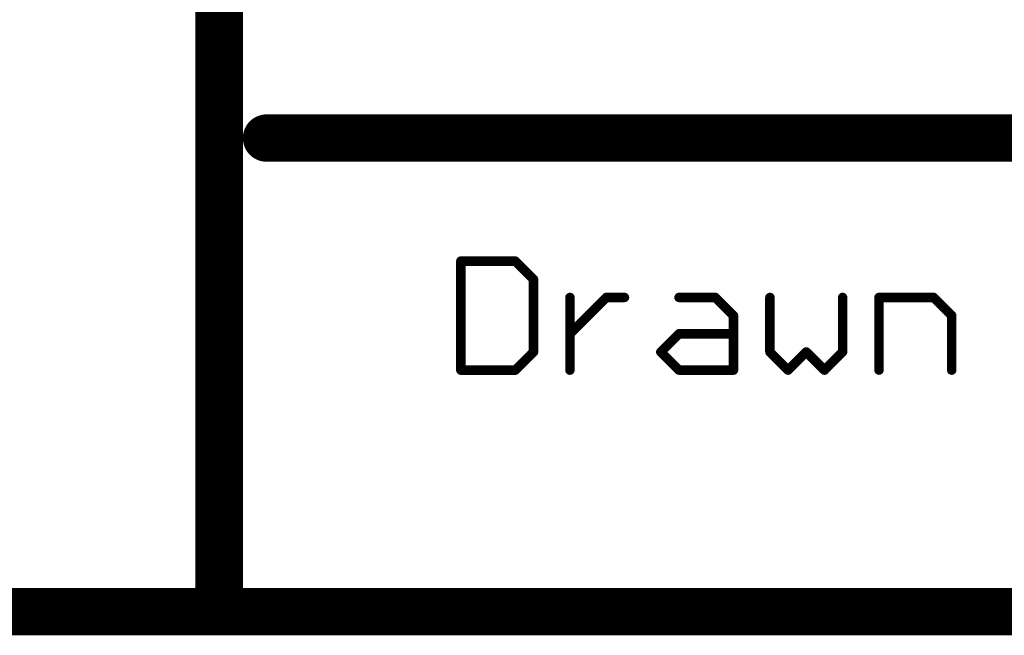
# Model space of a CAD drawing. Extents: x -1.7 to 9, y -2.8 to 5.2.
# Tile 75 of 227: x 4.485 to 4.901, y -2.82 to -2.56. Entities that reach past the tile are written whole.
import ezdxf

# ---------------------------------------------------------------- set-up
doc = ezdxf.new("R2010")
doc.units = 0
doc.layers.get('0').update_dxf_attribs({"linetype": 'CONTINUOUS'})
doc.layers.add('qfn32-50-23-b_document', color=1, linetype='CONTINUOUS')

# ---------------------------------------------------------------- blocks, each defined once
blk = doc.blocks.new('D58')
at = {"const_width": 0.005}
blk.add_lwpolyline([(-0.0025, 0, 1), (0.0025, 0, 1)], format="xyb", close=True, dxfattribs=at)
blk = doc.blocks.new('D59')
at = {"const_width": 0.001}
blk.add_lwpolyline([(-0.0005, 0, 1), (0.0005, 0, 1)], format="xyb", close=True, dxfattribs=at)
blk = doc.blocks.new('D60')
at = {"const_width": 0.01}
blk.add_lwpolyline([(-0.005, 0, 1), (0.005, 0, 1)], format="xyb", close=True, dxfattribs=at)
blk = doc.blocks.new('D61')
at = {"const_width": 0.002}
blk.add_lwpolyline([(-0.001, 0, 1), (0.001, 0, 1)], format="xyb", close=True, dxfattribs=at)

msp = doc.modelspace()

# ---------------------------------------------------------------- linework, layer by layer
at = {"layer": 'qfn32-50-23-b_document', "color": 1}
for points, const_width in [([(4.569582, -2.81), (4.569582, -2.31)], 0.02), ([(4.589582, -2.61), (6.369582, -2.61)], 0.02), ([(4.589582, -2.605), (4.589582, -2.605)], 0.01), ([(4.589582, -2.605), (4.589582, -2.605)], 0.01), ([(4.671582, -2.708), (4.671582, -2.661961)], 0.004), ([(4.671582, -2.661961), (4.694602, -2.661961)], 0.004), ([(4.671582, -2.660961), (4.671582, -2.660961)], 0.002), ([(4.671582, -2.660961), (4.671582, -2.660961)], 0.002), ([(4.672582, -2.661961), (4.672582, -2.661961)], 0.002), ([(4.672582, -2.661961), (4.672582, -2.661961)], 0.002), ([(4.694602, -2.661961), (4.702275, -2.669634)], 0.004), ([(4.694602, -2.662961), (4.694602, -2.662961)], 0.002), ([(4.694602, -2.662961), (4.694602, -2.662961)], 0.002), ([(4.695309, -2.661254), (4.695309, -2.661254)], 0.002), ([(4.695309, -2.661254), (4.695309, -2.661254)], 0.002), ([(4.702275, -2.700327), (4.702275, -2.669634)], 0.004), ([(4.701568, -2.670341), (4.701568, -2.670341)], 0.002), ([(4.701568, -2.670341), (4.701568, -2.670341)], 0.002), ([(4.703275, -2.669634), (4.703275, -2.669634)], 0.002), ([(4.703275, -2.669634), (4.703275, -2.669634)], 0.002), ([(4.717621, -2.692654), (4.732968, -2.677307)], 0.004), ([(4.717621, -2.708), (4.717621, -2.677307)], 0.004), ([(4.732968, -2.677307), (4.740641, -2.677307)], 0.004), ([(4.732968, -2.676307), (4.732968, -2.676307)], 0.002), ([(4.732968, -2.676307), (4.732968, -2.676307)], 0.002), ([(4.76366, -2.677307), (4.779007, -2.677307)], 0.004), ([(4.76366, -2.676307), (4.76366, -2.676307)], 0.002), ([(4.76366, -2.676307), (4.76366, -2.676307)], 0.002), ([(4.779007, -2.677307), (4.78668, -2.68498)], 0.004), ([(4.779714, -2.6766), (4.779714, -2.6766)], 0.002), ([(4.779714, -2.6766), (4.779714, -2.6766)], 0.002), ([(4.802027, -2.700327), (4.802027, -2.677307)], 0.004), ([(4.832719, -2.700327), (4.832719, -2.677307)], 0.004), ([(4.848066, -2.677307), (4.871085, -2.677307)], 0.004), ([(4.848066, -2.708), (4.848066, -2.677307)], 0.004), ([(4.848066, -2.676307), (4.848066, -2.676307)], 0.002), ([(4.848066, -2.676307), (4.848066, -2.676307)], 0.002), ([(4.871085, -2.677307), (4.878759, -2.68498)], 0.004), ([(4.871792, -2.6766), (4.871792, -2.6766)], 0.002), ([(4.871792, -2.6766), (4.871792, -2.6766)], 0.002), ([(4.718621, -2.677307), (4.718621, -2.677307)], 0.002), ([(4.718621, -2.677307), (4.718621, -2.677307)], 0.002), ([(4.733675, -2.678014), (4.733675, -2.678014)], 0.002), ([(4.733675, -2.678014), (4.733675, -2.678014)], 0.002), ([(4.740641, -2.678307), (4.740641, -2.678307)], 0.002), ([(4.740641, -2.678307), (4.740641, -2.678307)], 0.002), ([(4.779007, -2.678307), (4.779007, -2.678307)], 0.002), ([(4.779007, -2.678307), (4.779007, -2.678307)], 0.002), ([(4.803027, -2.677307), (4.803027, -2.677307)], 0.002), ([(4.803027, -2.677307), (4.803027, -2.677307)], 0.002), ([(4.833719, -2.677307), (4.833719, -2.677307)], 0.002), ([(4.833719, -2.677307), (4.833719, -2.677307)], 0.002), ([(4.849066, -2.677307), (4.849066, -2.677307)], 0.002), ([(4.849066, -2.677307), (4.849066, -2.677307)], 0.002), ([(4.871085, -2.678307), (4.871085, -2.678307)], 0.002), ([(4.871085, -2.678307), (4.871085, -2.678307)], 0.002), ([(4.78668, -2.708), (4.78668, -2.68498)], 0.004), ([(4.78768, -2.68498), (4.78768, -2.68498)], 0.002), ([(4.78768, -2.68498), (4.78768, -2.68498)], 0.002), ([(4.878759, -2.708), (4.878759, -2.68498)], 0.004), ([(4.879759, -2.68498), (4.879759, -2.68498)], 0.002), ([(4.879759, -2.68498), (4.879759, -2.68498)], 0.002), ([(4.785973, -2.685688), (4.785973, -2.685688)], 0.002), ([(4.785973, -2.685688), (4.785973, -2.685688)], 0.002), ([(4.878051, -2.685688), (4.878051, -2.685688)], 0.002), ([(4.878051, -2.685688), (4.878051, -2.685688)], 0.002), ([(4.716914, -2.691947), (4.716914, -2.691947)], 0.002), ([(4.716914, -2.691947), (4.716914, -2.691947)], 0.002), ([(4.755987, -2.700327), (4.76366, -2.692654)], 0.004), ([(4.76366, -2.692654), (4.78668, -2.692654)], 0.004), ([(4.76366, -2.691654), (4.76366, -2.691654)], 0.002), ([(4.76366, -2.691654), (4.76366, -2.691654)], 0.002), ([(4.764367, -2.693361), (4.764367, -2.693361)], 0.002), ([(4.764367, -2.693361), (4.764367, -2.693361)], 0.002), ([(4.78668, -2.693654), (4.78668, -2.693654)], 0.002), ([(4.78668, -2.693654), (4.78668, -2.693654)], 0.002), ([(4.694602, -2.708), (4.702275, -2.700327)], 0.004), ([(4.701275, -2.700327), (4.701275, -2.700327)], 0.002), ([(4.701275, -2.700327), (4.701275, -2.700327)], 0.002), ([(4.702982, -2.701034), (4.702982, -2.701034)], 0.002), ([(4.702982, -2.701034), (4.702982, -2.701034)], 0.002), ([(4.755987, -2.700327), (4.76366, -2.708)], 0.004), ([(4.75528, -2.69962), (4.75528, -2.69962)], 0.002), ([(4.75528, -2.69962), (4.75528, -2.69962)], 0.002), ([(4.756694, -2.69962), (4.756694, -2.69962)], 0.002), ([(4.756694, -2.69962), (4.756694, -2.69962)], 0.002), ([(4.802027, -2.700327), (4.8097, -2.708)], 0.004), ([(4.801027, -2.700327), (4.801027, -2.700327)], 0.002), ([(4.801027, -2.700327), (4.801027, -2.700327)], 0.002), ([(4.802734, -2.69962), (4.802734, -2.69962)], 0.002), ([(4.802734, -2.69962), (4.802734, -2.69962)], 0.002), ([(4.8097, -2.708), (4.817373, -2.700327)], 0.004), ([(4.817373, -2.700327), (4.825046, -2.708)], 0.004), ([(4.81808, -2.69962), (4.81808, -2.69962)], 0.002), ([(4.81808, -2.69962), (4.81808, -2.69962)], 0.002), ([(4.81808, -2.701034), (4.81808, -2.701034)], 0.002), ([(4.81808, -2.701034), (4.81808, -2.701034)], 0.002), ([(4.825046, -2.708), (4.832719, -2.700327)], 0.004), ([(4.831719, -2.700327), (4.831719, -2.700327)], 0.002), ([(4.831719, -2.700327), (4.831719, -2.700327)], 0.002), ([(4.833426, -2.701034), (4.833426, -2.701034)], 0.002), ([(4.833426, -2.701034), (4.833426, -2.701034)], 0.002), ([(4.671582, -2.708), (4.694602, -2.708)], 0.004), ([(4.670582, -2.708), (4.670582, -2.708)], 0.002), ([(4.670582, -2.708), (4.670582, -2.708)], 0.002), ([(4.671582, -2.707), (4.671582, -2.707)], 0.002), ([(4.671582, -2.707), (4.671582, -2.707)], 0.002), ([(4.693894, -2.707293), (4.693894, -2.707293)], 0.002), ([(4.693894, -2.707293), (4.693894, -2.707293)], 0.002), ([(4.694602, -2.709), (4.694602, -2.709)], 0.002), ([(4.694602, -2.709), (4.694602, -2.709)], 0.002), ([(4.716621, -2.708), (4.716621, -2.708)], 0.002), ([(4.716621, -2.708), (4.716621, -2.708)], 0.002), ([(4.76366, -2.708), (4.78668, -2.708)], 0.004), ([(4.762953, -2.708707), (4.762953, -2.708707)], 0.002), ([(4.762953, -2.708707), (4.762953, -2.708707)], 0.002), ([(4.76366, -2.707), (4.76366, -2.707)], 0.002), ([(4.76366, -2.707), (4.76366, -2.707)], 0.002), ([(4.78568, -2.708), (4.78568, -2.708)], 0.002), ([(4.78568, -2.708), (4.78568, -2.708)], 0.002), ([(4.78668, -2.709), (4.78668, -2.709)], 0.002), ([(4.78668, -2.709), (4.78668, -2.709)], 0.002), ([(4.808993, -2.707293), (4.808993, -2.707293)], 0.002), ([(4.808993, -2.707293), (4.808993, -2.707293)], 0.002), ([(4.808993, -2.708707), (4.808993, -2.708707)], 0.002), ([(4.808993, -2.708707), (4.808993, -2.708707)], 0.002), ([(4.824339, -2.707293), (4.824339, -2.707293)], 0.002), ([(4.824339, -2.707293), (4.824339, -2.707293)], 0.002), ([(4.824339, -2.708707), (4.824339, -2.708707)], 0.002), ([(4.824339, -2.708707), (4.824339, -2.708707)], 0.002), ([(4.847066, -2.708), (4.847066, -2.708)], 0.002), ([(4.847066, -2.708), (4.847066, -2.708)], 0.002), ([(4.877759, -2.708), (4.877759, -2.708)], 0.002), ([(4.877759, -2.708), (4.877759, -2.708)], 0.002), ([(3.869582, -2.81), (4.574582, -2.81)], 0.02), ([(4.569582, -2.81), (6.369582, -2.81)], 0.02), ([(4.569582, -2.805), (4.569582, -2.805)], 0.01), ([(4.569582, -2.805), (4.569582, -2.805)], 0.01), ([(4.564582, -2.81), (4.564582, -2.81)], 0.01), ([(4.564582, -2.81), (4.564582, -2.81)], 0.01), ([(4.569582, -2.815), (4.569582, -2.815)], 0.01), ([(4.569582, -2.815), (4.569582, -2.815)], 0.01)]:
    msp.add_lwpolyline(points, dxfattribs=dict(at, const_width=const_width))
for points, const_width in [([(4.589582, -2.605, 1), (4.589582, -2.615)], 0.01), ([(4.671582, -2.660961, 1), (4.671582, -2.662961)], 0.002), ([(4.672582, -2.661961, 1), (4.670582, -2.661961)], 0.002), ([(4.695309, -2.661254, 1.000854), (4.693894, -2.662668)], 0.002), ([(4.694602, -2.662961, 1), (4.694602, -2.660961)], 0.002), ([(4.703275, -2.669634, 1), (4.701275, -2.669634)], 0.002), ([(4.701568, -2.670341, 1), (4.702982, -2.668927)], 0.002), ([(4.718621, -2.677307, 1), (4.716621, -2.677307)], 0.002), ([(4.732968, -2.676307, 1), (4.732968, -2.678307)], 0.002), ([(4.733675, -2.678014, 0.999854), (4.73226, -2.6766)], 0.002), ([(4.740641, -2.678307, 1), (4.740641, -2.676307)], 0.002), ([(4.76366, -2.676307, 1), (4.76366, -2.678307)], 0.002), ([(4.779714, -2.6766, 1), (4.7783, -2.678014)], 0.002), ([(4.779007, -2.678307, 1), (4.779007, -2.676307)], 0.002), ([(4.803027, -2.677307, 1), (4.801027, -2.677307)], 0.002), ([(4.833719, -2.677307, 1), (4.831719, -2.677307)], 0.002), ([(4.848066, -2.676307, 1), (4.848066, -2.678307)], 0.002), ([(4.849066, -2.677307, 1), (4.847066, -2.677307)], 0.002), ([(4.871792, -2.6766, 1), (4.870378, -2.678014)], 0.002), ([(4.871085, -2.678307, 1), (4.871085, -2.676307)], 0.002), ([(4.78768, -2.68498, 1), (4.78568, -2.68498)], 0.002), ([(4.785973, -2.685688, 0.999854), (4.787387, -2.684273)], 0.002), ([(4.879759, -2.68498, 1), (4.877759, -2.68498)], 0.002), ([(4.878051, -2.685688, 1), (4.879466, -2.684273)], 0.002), ([(4.716914, -2.691947, 1), (4.718328, -2.693361)], 0.002), ([(4.76366, -2.691654, 1), (4.76366, -2.693654)], 0.002), ([(4.764367, -2.693361, 1), (4.762953, -2.691947)], 0.002), ([(4.78668, -2.693654, 1), (4.78668, -2.691654)], 0.002), ([(4.701275, -2.700327, 1), (4.703275, -2.700327)], 0.002), ([(4.702982, -2.701034, 1), (4.701568, -2.69962)], 0.002), ([(4.756694, -2.69962, 1), (4.75528, -2.701034)], 0.002), ([(4.75528, -2.69962, 1), (4.756694, -2.701034)], 0.002), ([(4.802734, -2.69962, 1.000854), (4.801319, -2.701034)], 0.002), ([(4.801027, -2.700327, 1), (4.803027, -2.700327)], 0.002), ([(4.81808, -2.69962, 1), (4.816666, -2.701034)], 0.002), ([(4.81808, -2.701034, 1), (4.816666, -2.69962)], 0.002), ([(4.831719, -2.700327, 1), (4.833719, -2.700327)], 0.002), ([(4.833426, -2.701034, 1), (4.832012, -2.69962)], 0.002), ([(4.671582, -2.707, 1), (4.671582, -2.709)], 0.002), ([(4.670582, -2.708, 1), (4.672582, -2.708)], 0.002), ([(4.693894, -2.707293, 0.999854), (4.695309, -2.708707)], 0.002), ([(4.694602, -2.709, 1), (4.694602, -2.707)], 0.002), ([(4.716621, -2.708, 1), (4.718621, -2.708)], 0.002), ([(4.76366, -2.707, 1), (4.76366, -2.709)], 0.002), ([(4.762953, -2.708707, 1), (4.764367, -2.707293)], 0.002), ([(4.78568, -2.708, 1), (4.78768, -2.708)], 0.002), ([(4.78668, -2.709, 1), (4.78668, -2.707)], 0.002), ([(4.808993, -2.707293, 1), (4.810407, -2.708707)], 0.002), ([(4.808993, -2.708707, 1), (4.810407, -2.707293)], 0.002), ([(4.824339, -2.707293, 1), (4.825753, -2.708707)], 0.002), ([(4.824339, -2.708707, 1), (4.825753, -2.707293)], 0.002), ([(4.847066, -2.708, 1), (4.849066, -2.708)], 0.002), ([(4.877759, -2.708, 1), (4.879759, -2.708)], 0.002), ([(4.569582, -2.805, 1), (4.569582, -2.815)], 0.01), ([(4.569582, -2.815, 1), (4.569582, -2.805)], 0.01), ([(4.564582, -2.81, 1), (4.574582, -2.81)], 0.01)]:
    msp.add_lwpolyline(points, format="xyb", dxfattribs=dict(at, const_width=const_width))

# ---------------------------------------------------------------- block references
at = {"layer": 'qfn32-50-23-b_document'}
for name, p in [('D60', (4.589582, -2.61)), ('D58', (4.589582, -2.605)), ('D58', (4.589582, -2.605)), ('D58', (4.589582, -2.605)), ('D58', (4.589582, -2.615)), ('D61', (4.671582, -2.661961)), ('D61', (4.671582, -2.661961)), ('D59', (4.670582, -2.661961)), ('D59', (4.671582, -2.660961)), ('D59', (4.671582, -2.660961)), ('D59', (4.671582, -2.660961)), ('D59', (4.671582, -2.662961)), ('D59', (4.672582, -2.661961)), ('D59', (4.672582, -2.661961)), ('D59', (4.672582, -2.661961)), ('D61', (4.694602, -2.661961)), ('D61', (4.694602, -2.661961)), ('D59', (4.693894, -2.662668)), ('D59', (4.694602, -2.660961)), ('D59', (4.694602, -2.662961)), ('D59', (4.694602, -2.662961)), ('D59', (4.694602, -2.662961)), ('D59', (4.695309, -2.661254)), ('D59', (4.695309, -2.661254)), ('D59', (4.695309, -2.661254)), ('D61', (4.702275, -2.669634)), ('D61', (4.702275, -2.669634)), ('D59', (4.702982, -2.668927)), ('D59', (4.701275, -2.669634)), ('D59', (4.701568, -2.670341)), ('D59', (4.701568, -2.670341)), ('D59', (4.701568, -2.670341)), ('D59', (4.703275, -2.669634)), ('D59', (4.703275, -2.669634)), ('D59', (4.703275, -2.669634)), ('D61', (4.717621, -2.677307)), ('D61', (4.732968, -2.677307)), ('D61', (4.732968, -2.677307)), ('D59', (4.73226, -2.6766)), ('D59', (4.732968, -2.676307)), ('D59', (4.732968, -2.676307)), ('D59', (4.732968, -2.676307)), ('D61', (4.740641, -2.677307)), ('D59', (4.740641, -2.676307)), ('D61', (4.76366, -2.677307)), ('D59', (4.76366, -2.676307)), ('D59', (4.76366, -2.676307)), ('D59', (4.76366, -2.676307)), ('D61', (4.779007, -2.677307)), ('D61', (4.779007, -2.677307)), ('D59', (4.779007, -2.676307)), ('D59', (4.779714, -2.6766)), ('D59', (4.779714, -2.6766)), ('D59', (4.779714, -2.6766)), ('D61', (4.802027, -2.677307)), ('D61', (4.832719, -2.677307)), ('D61', (4.848066, -2.677307)), ('D61', (4.848066, -2.677307)), ('D59', (4.848066, -2.676307)), ('D59', (4.848066, -2.676307)), ('D59', (4.848066, -2.676307)), ('D61', (4.871085, -2.677307)), ('D61', (4.871085, -2.677307)), ('D59', (4.871085, -2.676307)), ('D59', (4.871792, -2.6766)), ('D59', (4.871792, -2.6766)), ('D59', (4.871792, -2.6766)), ('D59', (4.716621, -2.677307)), ('D59', (4.718621, -2.677307)), ('D59', (4.718621, -2.677307)), ('D59', (4.718621, -2.677307)), ('D59', (4.732968, -2.678307)), ('D59', (4.733675, -2.678014)), ('D59', (4.733675, -2.678014)), ('D59', (4.733675, -2.678014)), ('D59', (4.740641, -2.678307)), ('D59', (4.740641, -2.678307)), ('D59', (4.740641, -2.678307)), ('D59', (4.76366, -2.678307)), ('D59', (4.7783, -2.678014)), ('D59', (4.779007, -2.678307)), ('D59', (4.779007, -2.678307)), ('D59', (4.779007, -2.678307)), ('D59', (4.801027, -2.677307)), ('D59', (4.803027, -2.677307)), ('D59', (4.803027, -2.677307)), ('D59', (4.803027, -2.677307)), ('D59', (4.831719, -2.677307)), ('D59', (4.833719, -2.677307)), ('D59', (4.833719, -2.677307)), ('D59', (4.833719, -2.677307)), ('D59', (4.847066, -2.677307)), ('D59', (4.848066, -2.678307)), ('D59', (4.849066, -2.677307)), ('D59', (4.849066, -2.677307)), ('D59', (4.849066, -2.677307)), ('D59', (4.870378, -2.678014)), ('D59', (4.871085, -2.678307)), ('D59', (4.871085, -2.678307)), ('D59', (4.871085, -2.678307)), ('D61', (4.78668, -2.68498)), ('D61', (4.78668, -2.68498)), ('D59', (4.78568, -2.68498)), ('D59', (4.787387, -2.684273)), ('D59', (4.78768, -2.68498)), ('D59', (4.78768, -2.68498)), ('D59', (4.78768, -2.68498)), ('D61', (4.878759, -2.68498)), ('D61', (4.878759, -2.68498)), ('D59', (4.877759, -2.68498)), ('D59', (4.879466, -2.684273)), ('D59', (4.879759, -2.68498)), ('D59', (4.879759, -2.68498)), ('D59', (4.879759, -2.68498)), ('D59', (4.785973, -2.685688)), ('D59', (4.785973, -2.685688)), ('D59', (4.785973, -2.685688)), ('D59', (4.878051, -2.685688)), ('D59', (4.878051, -2.685688)), ('D59', (4.878051, -2.685688)), ('D61', (4.717621, -2.692654)), ('D59', (4.716914, -2.691947)), ('D59', (4.716914, -2.691947)), ('D59', (4.716914, -2.691947)), ('D59', (4.718328, -2.693361)), ('D61', (4.76366, -2.692654)), ('D61', (4.76366, -2.692654)), ('D59', (4.762953, -2.691947)), ('D59', (4.76366, -2.691654)), ('D59', (4.76366, -2.691654)), ('D59', (4.76366, -2.691654)), ('D59', (4.76366, -2.693654)), ('D59', (4.764367, -2.693361)), ('D59', (4.764367, -2.693361)), ('D59', (4.764367, -2.693361)), ('D61', (4.78668, -2.692654)), ('D59', (4.78668, -2.691654)), ('D59', (4.78668, -2.693654)), ('D59', (4.78668, -2.693654)), ('D59', (4.78668, -2.693654)), ('D61', (4.702275, -2.700327)), ('D61', (4.702275, -2.700327)), ('D59', (4.701275, -2.700327)), ('D59', (4.701275, -2.700327)), ('D59', (4.701275, -2.700327)), ('D59', (4.701568, -2.69962)), ('D59', (4.702982, -2.701034)), ('D59', (4.702982, -2.701034)), ('D59', (4.702982, -2.701034)), ('D59', (4.703275, -2.700327)), ('D61', (4.755987, -2.700327)), ('D61', (4.755987, -2.700327)), ('D59', (4.75528, -2.69962)), ('D59', (4.75528, -2.69962)), ('D59', (4.75528, -2.69962)), ('D59', (4.75528, -2.701034)), ('D59', (4.756694, -2.69962)), ('D59', (4.756694, -2.69962)), ('D59', (4.756694, -2.69962)), ('D59', (4.756694, -2.701034)), ('D61', (4.802027, -2.700327)), ('D61', (4.802027, -2.700327)), ('D59', (4.801027, -2.700327)), ('D59', (4.801027, -2.700327)), ('D59', (4.801027, -2.700327)), ('D59', (4.801319, -2.701034)), ('D59', (4.802734, -2.69962)), ('D59', (4.802734, -2.69962)), ('D59', (4.802734, -2.69962)), ('D59', (4.803027, -2.700327)), ('D61', (4.817373, -2.700327)), ('D61', (4.817373, -2.700327)), ('D59', (4.816666, -2.69962)), ('D59', (4.816666, -2.701034)), ('D59', (4.81808, -2.69962)), ('D59', (4.81808, -2.69962)), ('D59', (4.81808, -2.69962)), ('D59', (4.81808, -2.701034)), ('D59', (4.81808, -2.701034)), ('D59', (4.81808, -2.701034)), ('D61', (4.832719, -2.700327)), ('D61', (4.832719, -2.700327)), ('D59', (4.831719, -2.700327)), ('D59', (4.831719, -2.700327)), ('D59', (4.831719, -2.700327)), ('D59', (4.832012, -2.69962)), ('D59', (4.833426, -2.701034)), ('D59', (4.833426, -2.701034)), ('D59', (4.833426, -2.701034)), ('D59', (4.833719, -2.700327)), ('D61', (4.671582, -2.708)), ('D61', (4.671582, -2.708)), ('D59', (4.670582, -2.708)), ('D59', (4.670582, -2.708)), ('D59', (4.670582, -2.708)), ('D59', (4.671582, -2.707)), ('D59', (4.671582, -2.707)), ('D59', (4.671582, -2.707)), ('D59', (4.671582, -2.709)), ('D59', (4.672582, -2.708)), ('D61', (4.694602, -2.708)), ('D61', (4.694602, -2.708)), ('D59', (4.693894, -2.707293)), ('D59', (4.693894, -2.707293)), ('D59', (4.693894, -2.707293)), ('D59', (4.694602, -2.707)), ('D59', (4.694602, -2.709)), ('D59', (4.694602, -2.709)), ('D59', (4.694602, -2.709)), ('D59', (4.695309, -2.708707)), ('D61', (4.717621, -2.708)), ('D59', (4.716621, -2.708)), ('D59', (4.716621, -2.708)), ('D59', (4.716621, -2.708)), ('D59', (4.718621, -2.708)), ('D61', (4.76366, -2.708)), ('D61', (4.76366, -2.708)), ('D59', (4.762953, -2.708707)), ('D59', (4.762953, -2.708707)), ('D59', (4.762953, -2.708707)), ('D59', (4.76366, -2.707)), ('D59', (4.76366, -2.707)), ('D59', (4.76366, -2.707)), ('D59', (4.76366, -2.709)), ('D59', (4.764367, -2.707293)), ('D61', (4.78668, -2.708)), ('D59', (4.78568, -2.708)), ('D59', (4.78568, -2.708)), ('D59', (4.78568, -2.708)), ('D59', (4.78668, -2.707)), ('D59', (4.78668, -2.709)), ('D59', (4.78668, -2.709)), ('D59', (4.78668, -2.709)), ('D59', (4.78768, -2.708)), ('D61', (4.8097, -2.708)), ('D61', (4.8097, -2.708)), ('D59', (4.808993, -2.707293)), ('D59', (4.808993, -2.707293)), ('D59', (4.808993, -2.707293)), ('D59', (4.808993, -2.708707)), ('D59', (4.808993, -2.708707)), ('D59', (4.808993, -2.708707)), ('D59', (4.810407, -2.707293)), ('D59', (4.810407, -2.708707)), ('D61', (4.825046, -2.708)), ('D61', (4.825046, -2.708)), ('D59', (4.824339, -2.707293)), ('D59', (4.824339, -2.707293)), ('D59', (4.824339, -2.707293)), ('D59', (4.824339, -2.708707)), ('D59', (4.824339, -2.708707)), ('D59', (4.824339, -2.708707)), ('D59', (4.825753, -2.707293)), ('D59', (4.825753, -2.708707)), ('D61', (4.848066, -2.708)), ('D59', (4.847066, -2.708)), ('D59', (4.847066, -2.708)), ('D59', (4.847066, -2.708)), ('D59', (4.849066, -2.708)), ('D61', (4.878759, -2.708)), ('D59', (4.877759, -2.708)), ('D59', (4.877759, -2.708)), ('D59', (4.877759, -2.708)), ('D59', (4.879759, -2.708)), ('D60', (4.569582, -2.81)), ('D60', (4.569582, -2.81)), ('D58', (4.569582, -2.805)), ('D58', (4.569582, -2.805)), ('D58', (4.569582, -2.805)), ('D58', (4.569582, -2.805)), ('D60', (4.574582, -2.81)), ('D58', (4.564582, -2.81)), ('D58', (4.564582, -2.81)), ('D58', (4.564582, -2.81)), ('D58', (4.574582, -2.81)), ('D58', (4.569582, -2.815)), ('D58', (4.569582, -2.815)), ('D58', (4.569582, -2.815)), ('D58', (4.569582, -2.815))]:
    msp.add_blockref(name, p, dxfattribs=at)

doc.saveas('drawing.dxf')
